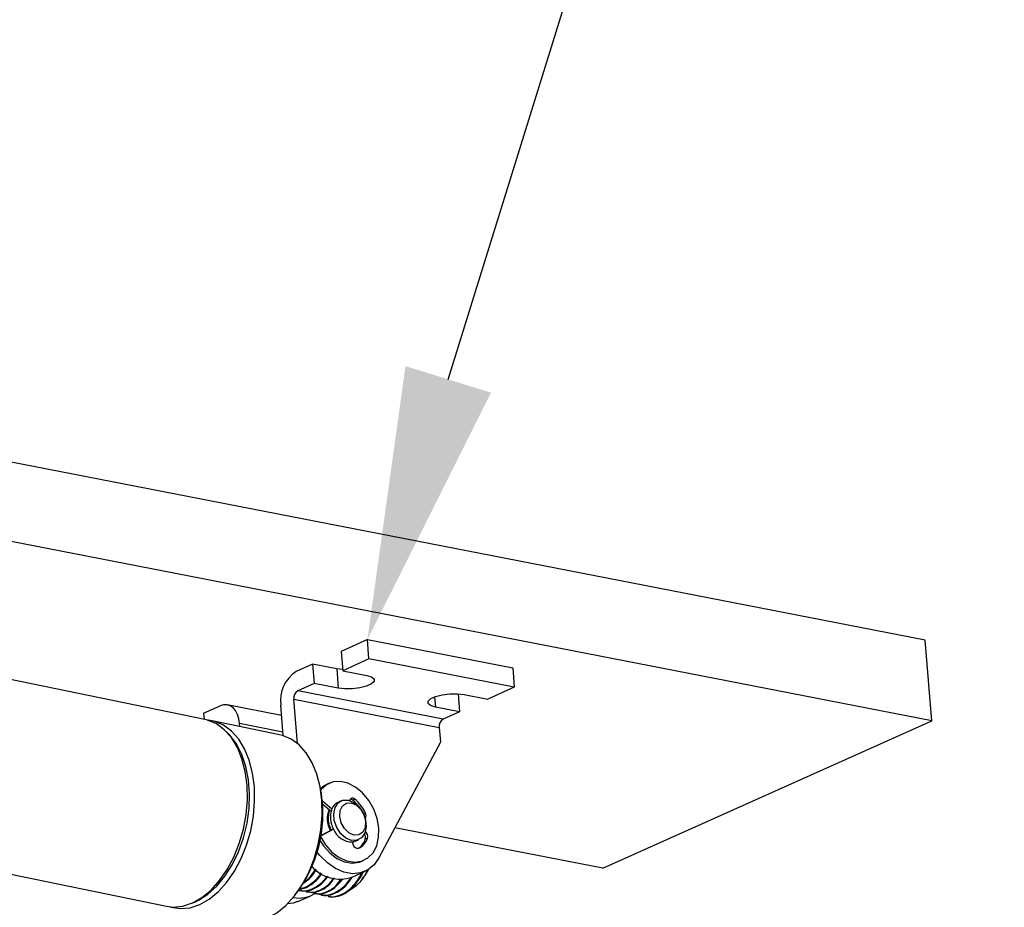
# Model space of a CAD drawing. Header units: inches. Extents: x 0.1 to 43.9, y 0.1 to 33.9.
# Tile 39 of 48: x 32.5 to 33.9, y 12 to 13.3. Entities that reach past the tile are written whole.
import ezdxf
from ezdxf import colors
from ezdxf.entities.mleader import LeaderData, LeaderLine
from ezdxf.math import Vec2, Vec3

# ---------------------------------------------------------------- set-up
doc = ezdxf.new("R2010")
doc.units = ezdxf.units.IN
doc.header["$MEASUREMENT"] = 0

msp = doc.modelspace()

# ---------------------------------------------------------------- linework, layer by layer
at = {"color": 7, "linetype": 'Continuous', "lineweight": 25}
for p, q in [((33.8312, 12.3752), (28.5469, 13.4046)), ((33.8408, 12.2569), (28.366, 13.3234)), ((32.7739, 12.2589), (32.1378, 12.3891)), ((33.0125, 12.376), (32.9739, 12.3587)), ((33.0125, 12.376), (33.2258, 12.3345)), ((33.0148, 12.3477), (33.0125, 12.376)), ((33.8408, 12.2569), (33.8312, 12.3752)), ((32.9739, 12.3587), (32.9762, 12.3303)), ((33.0148, 12.3477), (32.9762, 12.3303)), ((33.2281, 12.3061), (33.0148, 12.3477)), ((32.9321, 12.34), (32.908, 12.3291)), ((32.9321, 12.34), (32.9344, 12.3116)), ((32.9674, 12.3331), (32.9321, 12.34)), ((32.9674, 12.3331), (32.9697, 12.3047)), ((32.9761, 12.3321), (32.9674, 12.3331)), ((32.9762, 12.3303), (33.0115, 12.3235)), ((33.2258, 12.3345), (33.2281, 12.3061)), ((32.9344, 12.3116), (32.9103, 12.3008)), ((33.1236, 12.2592), (32.9103, 12.3008)), ((32.9697, 12.3047), (32.9344, 12.3116)), ((33.2281, 12.3061), (33.1895, 12.2888)), ((32.9099, 12.2235), (32.9046, 12.2884)), ((32.9046, 12.2884), (33.1179, 12.2469)), ((33.1455, 12.2967), (33.1477, 12.27)), ((33.1543, 12.2957), (33.1895, 12.2888)), ((32.7721, 12.2682), (32.7962, 12.279)), ((32.8865, 12.2649), (32.8069, 12.2804)), ((32.889, 12.2351), (32.8853, 12.2798)), ((33.1477, 12.27), (33.1125, 12.2769)), ((33.1477, 12.27), (33.1236, 12.2592)), ((32.7721, 12.2682), (32.7728, 12.2591)), ((32.8837, 12.2365), (32.7846, 12.2567)), ((33.3583, 12.0405), (33.8408, 12.2569)), ((32.8254, 12.2484), (32.825, 12.2527)), ((33.1179, 12.2469), (33.1196, 12.2256)), ((32.8101, 12.2361), (32.8063, 12.2401)), ((33.1196, 12.2256), (33.0295, 12.0556)), ((32.9432, 12.1597), (32.9417, 12.166)), ((32.9566, 12.1653), (32.9534, 12.1638)), ((32.994, 12.1418), (32.9908, 12.1404)), ((32.9465, 12.1392), (32.9602, 12.1275)), ((32.9469, 12.1347), (32.957, 12.126)), ((32.957, 12.126), (32.9591, 12.1242)), ((32.974, 12.1394), (32.9692, 12.1372)), ((32.0817, 12.1148), (32.7178, 11.9846)), ((32.9626, 12.0979), (32.9445, 12.0879)), ((32.9594, 12.0965), (32.9445, 12.0883)), ((32.9625, 12.0982), (32.9594, 12.0965)), ((33.3583, 12.0405), (33.053, 12.1)), ((32.9948, 12.0802), (32.9996, 12.0823)), ((33.0125, 12.0845), (33.0093, 12.083)), ((32.9914, 12.0758), (32.9905, 12.0789)), ((32.9907, 12.0783), (32.9916, 12.0787)), ((33.0042, 12.0507), (33.0074, 12.0521)), ((32.9899, 12.0273), (33.0092, 12.036)), ((33.0026, 12.033), (33.0033, 12.0313)), ((33.0033, 12.0313), (33.0046, 12.0311)), ((33.0046, 12.0311), (33.0056, 12.0343)), ((33.005, 12.0248), (33.007, 12.0275)), ((32.9086, 12.0041), (32.9124, 12.0094)), ((32.9103, 11.9916), (32.9296, 12.0002)), ((32.9122, 12.008), (32.9139, 12.0076)), ((32.9228, 12.0058), (32.9245, 12.0055)), ((32.9334, 12.0036), (32.9351, 12.0033)), ((32.944, 12.0015), (32.9457, 12.0011)), ((32.9545, 11.9993), (32.9563, 11.999)), ((32.7549, 11.9892), (32.7601, 11.9914))]:
    msp.add_line(p, q, dxfattribs=at)
at = {"color": 8, "linetype": 'Continuous', "lineweight": 25}
for p, q in [((33.1112, 12.2922), (33.1125, 12.2769)), ((32.8885, 12.2403), (32.825, 12.2527)), ((33.0095, 12.1216), (33.0068, 12.1204))]:
    msp.add_line(p, q, dxfattribs=at)
at = {"color": 7, "linetype": 'Continuous', "lineweight": 25, "flags": 128}
for points in [[(33.0115, 12.3235), (33.0187, 12.3213), (33.0225, 12.3182), (33.0225, 12.3146), (33.0186, 12.311), (33.0113, 12.3077), (33.0016, 12.3052), (32.9905, 12.3038), (32.9794, 12.3036), (32.9697, 12.3047)], [(33.1125, 12.2769), (33.1053, 12.2791), (33.1015, 12.2822), (33.1015, 12.2858), (33.1054, 12.2894), (33.1126, 12.2927), (33.1224, 12.2952), (33.1335, 12.2966), (33.1446, 12.2967), (33.1543, 12.2957)], [(32.825, 12.2527), (32.8239, 12.2599), (32.8219, 12.2663), (32.819, 12.2718), (32.8153, 12.2761), (32.811, 12.279), (32.8063, 12.2805), (32.8013, 12.2805), (32.7962, 12.279)], [(32.7178, 11.9846), (32.7274, 11.9835), (32.7415, 11.9848), (32.7557, 11.9895), (32.7697, 11.9975), (32.7831, 12.0085), (32.7956, 12.0223), (32.8068, 12.0385), (32.8165, 12.0568), (32.8245, 12.0767), (32.8306, 12.0977), (32.8346, 12.1193), (32.8364, 12.141), (32.8359, 12.1622), (32.8333, 12.1824), (32.8284, 12.2011), (32.8216, 12.2178), (32.8129, 12.2322), (32.8025, 12.2438), (32.7908, 12.2525), (32.7779, 12.2579), (32.7739, 12.2589)], [(32.7232, 11.9838), (32.7244, 11.9834), (32.7381, 11.9813), (32.7522, 11.9826), (32.7664, 11.9873), (32.7804, 11.9953), (32.7938, 12.0063), (32.8062, 12.0201), (32.8175, 12.0363), (32.8272, 12.0546), (32.8352, 12.0745), (32.8413, 12.0955), (32.8452, 12.1171), (32.847, 12.1388), (32.8466, 12.16), (32.8439, 12.1802), (32.8391, 12.1989), (32.8323, 12.2156), (32.8236, 12.23), (32.8132, 12.2417), (32.8015, 12.2503), (32.7886, 12.2558), (32.7792, 12.2576)], [(32.7601, 11.9914), (32.7644, 11.9934), (32.7782, 12.0022), (32.7913, 12.0141), (32.8034, 12.0287), (32.8142, 12.0457), (32.8233, 12.0646), (32.8306, 12.085), (32.8358, 12.1064), (32.8388, 12.1281), (32.8395, 12.1496), (32.8379, 12.1703), (32.8341, 12.1898), (32.8282, 12.2075), (32.8202, 12.2229), (32.8105, 12.2357), (32.8101, 12.2361)], [(32.8276, 11.9621), (32.8372, 11.961), (32.8513, 11.9624), (32.8655, 11.967), (32.8795, 11.975), (32.8929, 11.986), (32.9053, 11.9998), (32.9166, 12.0161), (32.9263, 12.0344), (32.9343, 12.0542), (32.9404, 12.0753), (32.9443, 12.0969), (32.9461, 12.1185), (32.9457, 12.1397), (32.943, 12.1599), (32.9382, 12.1786), (32.9314, 12.1953), (32.9227, 12.2097), (32.9123, 12.2214), (32.9006, 12.23), (32.8877, 12.2355), (32.8837, 12.2365)], [(32.9534, 12.1638), (32.9492, 12.1616), (32.9438, 12.1571)], [(32.9441, 12.086), (32.9511, 12.0749), (32.9605, 12.0643), (32.9711, 12.0563), (32.9822, 12.0512), (32.9934, 12.0493), (33.004, 12.0508), (33.0133, 12.0556), (33.0208, 12.0633), (33.0262, 12.0736), (33.029, 12.0859), (33.0292, 12.0995), (33.0268, 12.1136), (33.0218, 12.1274), (33.0146, 12.1401), (33.0055, 12.1511), (32.9951, 12.1597), (32.984, 12.1654), (32.9728, 12.1679), (32.9621, 12.1671), (32.9525, 12.163), (32.9445, 12.1558), (32.9441, 12.1553)], [(32.9844, 12.1404), (32.9927, 12.137), (33.0003, 12.1305), (33.0062, 12.1216), (33.0098, 12.1114), (33.0107, 12.1011), (33.0086, 12.0921), (33.004, 12.0852), (32.9972, 12.0815), (32.9892, 12.0813), (32.9809, 12.0847), (32.9734, 12.0912), (32.9674, 12.1001), (32.9638, 12.1103), (32.963, 12.1205), (32.965, 12.1296), (32.9697, 12.1365), (32.9764, 12.1402), (32.9844, 12.1404)], [(32.9889, 12.1363), (32.9964, 12.1331), (33.003, 12.1268), (33.0077, 12.1183), (33.0099, 12.1089), (33.0092, 12.1002), (33.0057, 12.0933), (32.9999, 12.0894), (32.9928, 12.089), (32.9853, 12.0922), (32.9787, 12.0986), (32.974, 12.107), (32.9718, 12.1164), (32.9725, 12.1251), (32.976, 12.132), (32.9818, 12.1359), (32.9889, 12.1363)], [(32.9431, 12.0807), (32.9479, 12.0734), (32.9573, 12.0629), (32.9678, 12.0548), (32.979, 12.0497), (32.9902, 12.0479), (33.0008, 12.0494), (33.0042, 12.0507)], [(32.9948, 12.0802), (32.9933, 12.0796), (32.9905, 12.0789)], [(32.9931, 12.0795), (32.9928, 12.0793), (32.9906, 12.0783)], [(32.9999, 12.0697), (32.9987, 12.0694), (32.9975, 12.0694), (32.9962, 12.0698), (32.995, 12.0705), (32.9938, 12.0715), (32.9928, 12.0728), (32.992, 12.0742), (32.9914, 12.0758)], [(33.0295, 12.0556), (33.0223, 12.0455), (33.0132, 12.038), (33.0024, 12.0336), (32.9906, 12.0325), (32.9781, 12.0347), (32.9657, 12.0401), (32.9537, 12.0484), (32.9428, 12.0594), (32.939, 12.0643)], [(33.0137, 12.0383), (33.0094, 12.0309), (33.007, 12.0275)], [(32.9103, 11.9916), (32.9035, 11.9893), (32.895, 11.9881)]]:
    msp.add_lwpolyline(points, dxfattribs=at)
at = {"color": 7, "linetype": 'Continuous', "lineweight": 25}
for centre, radius, start, end in [((32.9358, 12.2865), 0.0509, 123.0827, 187.6128), ((32.9172, 12.2901), 0.0127, 123.0795, 187.6151), ((33.1305, 12.2486), 0.0127, 123.0795, 187.6151), ((32.7545, 12.12), 0.1928, 324.9858, 11.8854), ((32.9908, 12.1388), 0.00446, 43.2277, 165.2944), ((32.987, 12.1359), 0.00586, 49.6413, 86.0732), ((32.9584, 12.1), 0.0518, 36.6243, 51.2329), ((32.9591, 12.099), 0.0553, 24.1333, 50.7916), ((32.9895, 12.1132), 0.0359, 157.9822, 209.0646), ((32.9914, 12.114), 0.0365, 160.6446, 208.6384), ((32.9946, 12.1154), 0.0365, 160.6446, 208.6384), ((32.9768, 12.1211), 0.0178, 115.2909, 158.9479), ((33.0028, 12.1178), 0.00775, 327.5685, 28.957), ((32.9904, 12.1088), 0.0298, 201.3369, 270.1738), ((32.9849, 12.091), 0.0257, 302.51, 341.7925), ((32.9885, 12.0923), 0.0252, 296.6933, 341.9907), ((33.0004, 12.0856), 0.00926, 343.8064, 34.3417), ((33.0035, 12.0871), 0.00943, 343.9032, 50.5471), ((32.9724, 12.0802), 0.0557, 222.3526, 288.3614), ((32.9127, 12.0381), 0.0414, 257.3606, 303.4462)]:
    msp.add_arc(centre, radius, start, end, dxfattribs=at)
for points, knots in [([(32.9169, 12.0178), (32.9186, 12.0187), (32.9241, 12.0215), (32.9313, 12.0289), (32.9358, 12.0361), (32.9376, 12.0387)], [0, 0, 0, 0, 0.227661, 0.712256, 1, 1, 1, 1]), ([(32.9186, 12.0201), (32.9204, 12.0212), (32.9266, 12.025), (32.9327, 12.0325), (32.9364, 12.0387), (32.9368, 12.0393)], [0, 0, 0, 0, 0.267304, 0.930451, 1, 1, 1, 1]), ([(32.9123, 12.0082), (32.9126, 12.008), (32.9167, 12.0064), (32.9259, 12.0078), (32.9389, 12.0136), (32.9484, 12.0214), (32.9526, 12.0277), (32.9533, 12.0287)], [0, 0, 0, 0, 0.028108, 0.317507, 0.627385, 0.943861, 1, 1, 1, 1]), ([(32.9126, 12.0101), (32.9138, 12.0101), (32.9194, 12.0101), (32.9297, 12.0158), (32.9398, 12.0239), (32.9444, 12.0311), (32.9456, 12.0329)], [0, 0, 0, 0, 0.106705, 0.486741, 0.874869, 1, 1, 1, 1]), ([(32.9134, 12.0108), (32.915, 12.011), (32.921, 12.0114), (32.9308, 12.018), (32.9397, 12.0259), (32.9436, 12.032), (32.9446, 12.0336)], [0, 0, 0, 0, 0.146066, 0.546153, 0.88381, 1, 1, 1, 1]), ([(32.9136, 12.0083), (32.9169, 12.0077), (32.9245, 12.0064), (32.937, 12.0115), (32.9478, 12.0191), (32.9531, 12.0267), (32.9547, 12.029)], [0, 0, 0, 0, 0.2391482, 0.5478113, 0.8604998, 1, 1, 1, 1]), ([(32.9229, 12.0064), (32.9262, 12.0058), (32.9337, 12.0045), (32.9463, 12.0096), (32.9569, 12.017), (32.9619, 12.0242), (32.9634, 12.0263)], [0, 0, 0, 0, 0.243179, 0.557045, 0.875005, 1, 1, 1, 1]), ([(32.9244, 12.0068), (32.9265, 12.006), (32.9328, 12.0037), (32.9443, 12.0078), (32.9561, 12.0145), (32.9619, 12.0229), (32.9641, 12.0261)], [0, 0, 0, 0, 0.165898, 0.485341, 0.804291, 1, 1, 1, 1]), ([(32.9337, 12.0049), (32.9358, 12.0041), (32.9421, 12.0018), (32.9536, 12.0059), (32.9653, 12.0126), (32.971, 12.0209), (32.9732, 12.024)], [0, 0, 0, 0, 0.166791, 0.487955, 0.808623, 1, 1, 1, 1]), ([(32.9348, 12.004), (32.936, 12.0035), (32.9412, 12.0016), (32.9516, 12.0042), (32.9649, 12.0111), (32.9726, 12.0201), (32.9763, 12.0245)], [0, 0, 0, 0, 0.084197, 0.395259, 0.701715, 1, 1, 1, 1]), ([(32.9405, 12.0032), (32.9428, 12.0023), (32.9492, 11.9998), (32.9609, 12.0021), (32.9742, 12.0097), (32.9838, 12.0192), (32.9882, 12.0263), (32.9892, 12.0279)], [0, 0, 0, 0, 0.145822, 0.406357, 0.663033, 0.925549, 1, 1, 1, 1]), ([(32.9453, 12.0013), (32.9454, 12.0012), (32.9496, 11.9995), (32.9589, 12.001), (32.972, 12.0068), (32.9828, 12.0161), (32.988, 12.0243), (32.99, 12.0273)], [0, 0, 0, 0, 0.006926, 0.292765, 0.57242, 0.839759, 1, 1, 1, 1]), ([(32.9546, 11.9994), (32.9547, 11.9993), (32.9589, 11.9976), (32.9682, 11.9991), (32.9813, 12.0049), (32.9936, 12.0158), (33.0001, 12.0262), (33.0033, 12.0313)], [0, 0, 0, 0, 0.006256, 0.264449, 0.517054, 0.758536, 1, 1, 1, 1]), ([(32.9559, 11.9991), (32.9593, 11.9987), (32.967, 11.9979), (32.9797, 12.0028), (32.9933, 12.0134), (33.0007, 12.0249), (33.0046, 12.0311)], [0, 0, 0, 0, 0.202099, 0.455331, 0.712124, 1, 1, 1, 1]), ([(33.0114, 12.0351), (33.0107, 12.0337), (33.0062, 12.0257), (32.9969, 12.0136), (32.9872, 12.0085), (32.9827, 12.0062)], [0, 0, 0, 0, 0.098094, 0.58296, 1, 1, 1, 1]), ([(33.0104, 12.0375), (33.0106, 12.0371), (33.011, 12.0362), (33.0113, 12.0354), (33.0114, 12.0351)], [0, 0, 0, 0, 0.59117, 1, 1, 1, 1])]:
    msp.add_open_spline(points, degree=3, knots=knots, dxfattribs=at)

# ---------------------------------------------------------------- leaders
ml = msp.add_multileader_mtext('Standard')
ml.set_content('McMASTER\\P6498K72', color=256)
ml.set_leader_properties()
ml.build(insert=Vec2(0, 0))
ml.multileader.update_dxf_attribs({"dogleg_length": 0.2, "arrow_head_size": 0.4})
ctx = ml.context
ctx.base_point, ctx.char_height, ctx.arrow_head_size, ctx.landing_gap_size, ctx.plane_origin = Vec3(34.1735, 15.469), 0.18, 0.4, 0.09, Vec3(33.0125, 12.376)
notes = []
notes.append((ctx, [(0, (1, 1, 0), (33.9735, 15.469), (1, 0), 0.2, [(0, [(33.0125, 12.376)], 0, [])])]))
ctx.mtext.insert, ctx.mtext.flow_direction = Vec3(34.2635, 15.559), 5
for ctx, leaders in notes:
    for number, flags, end, landing, length, lines in leaders:
        leader = LeaderData()
        leader.index, (leader.has_last_leader_line, leader.has_dogleg_vector, leader.attachment_direction) = number, flags
        leader.last_leader_point, leader.dogleg_vector, leader.dogleg_length = Vec3(end), Vec3(landing), length
        for number, points, colour, breaks in lines:
            line = LeaderLine()
            line.index, line.vertices, line.color, line.breaks = number, Vec3.list(points), colors.encode_raw_color(colour), breaks
            leader.lines.append(line)
        ctx.leaders.append(leader)

doc.saveas('drawing.dxf')
